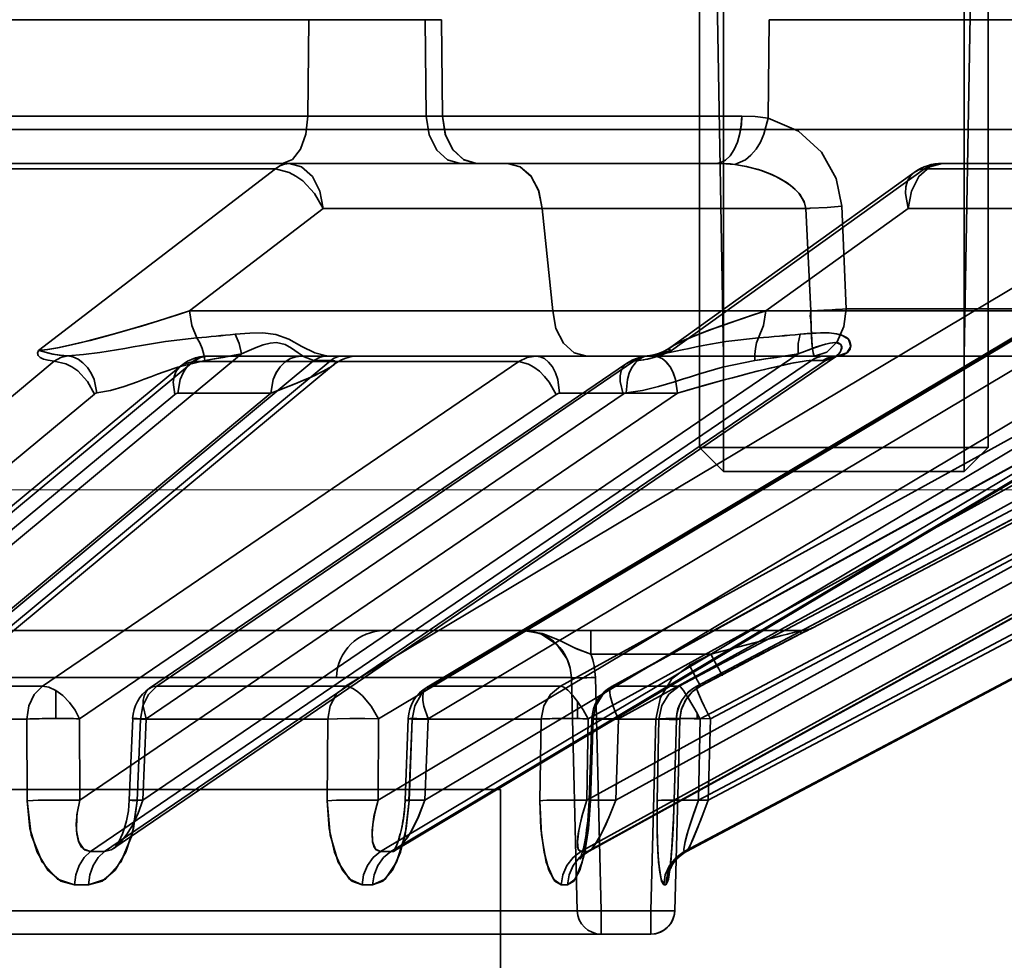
# Model space of a CAD drawing. Header units: millimetres. Extents: x 42175 to 97175, y 10092 to 468192.
# Tile 104 of 256: x 62977 to 62998, y 25820 to 25840. Entities that reach past the tile are written whole.
import ezdxf

# ---------------------------------------------------------------- set-up
doc = ezdxf.new("R2010")
doc.units = ezdxf.units.MM
doc.header["$XCLIPFRAME"] = 2
doc.linetypes.add('DASHED', pattern=[0.75, 0.5, -0.25])
for name, color, linetype in [('EC-MTR_250-0_7OBJ', 8, 'Continuous'), ('FLUID-Wy2', 8, 'Continuous'), ('HEX_HEAD_SCR_M6X16OBJ', 8, 'Continuous')]:
    doc.layers.add(name, color=color, linetype=linetype)
picture_1 = doc.add_image_def('image1.bmp', size_in_pixel=(951, 911))

msp = doc.modelspace()

# ---------------------------------------------------------------- linework, layer by layer
at = {"layer": 'EC-MTR_250-0_7OBJ', "color": 8, "linetype": 'Continuous', "lineweight": 35, "ltscale": 100}
for p, q in [((62991.724, 25832.602), (62991.585, 25840.602)), ((62996.724, 25832.602), (62996.864, 25840.602)), ((62983.113, 25839.584), (62950.643, 25839.584)), ((62983.113, 25839.584), (62983.094, 25837.584)), ((62983.113, 25839.584), (62985.525, 25839.584)), ((62985.525, 25839.584), (62985.549, 25837.584)), ((62985.525, 25839.584), (62985.865, 25839.584)), ((62985.889, 25837.584), (62985.865, 25839.584)), ((62992.65, 25837.539), (62992.673, 25839.584)), ((63012.587, 25839.584), (62992.673, 25839.584)), ((62992.105, 25837.584), (62945.085, 25837.584)), ((62985.889, 25837.584), (62992.105, 25837.584)), ((63003.375, 25837.302), (62876.855, 25837.302)), ((62958.754, 25836.602), (62991.573, 25836.602)), ((63002.544, 25836.602), (62996.268, 25836.602)), ((62982.417, 25836.486), (62973.254, 25836.486)), ((62982.417, 25836.486), (62977.5, 25832.717)), ((62990.633, 25832.789), (62995.685, 25836.414)), ((62995.899, 25836.486), (62990.643, 25832.717)), ((62993.58, 25826.959), (63011.682, 25836.486)), ((63001.978, 25836.486), (62995.899, 25836.486)), ((63001.14, 25836.052), (62983.874, 25825.752)), ((62985.567, 25825.731), (63002.834, 25836.031)), ((63002.911, 25836.052), (62985.642, 25825.752)), ((63007.076, 25836.052), (62988.34, 25825.752)), ((62989.404, 25825.745), (63008.14, 25836.045)), ((63008.167, 25836.052), (62989.429, 25825.752)), ((63010.29, 25836.052), (62990.805, 25825.752)), ((63010.658, 25836.052), (62991.173, 25825.752)), ((62980.635, 25833.539), (62983.408, 25835.664)), ((62983.408, 25835.664), (62980.635, 25833.539)), ((62987.955, 25835.664), (62983.408, 25835.664)), ((62988.178, 25833.538), (62987.955, 25835.664)), ((62995.562, 25835.664), (62992.601, 25833.539)), ((62992.602, 25833.539), (62995.562, 25835.664)), ((62993.433, 25835.665), (62993.537, 25833.538)), ((62994.183, 25835.712), (62994.275, 25833.584)), ((63000.109, 25835.664), (62995.562, 25835.664)), ((63001.828, 25835.372), (62984.56, 25825.072)), ((63002.854, 25835.372), (62985.587, 25825.072)), ((63007.648, 25835.372), (62988.911, 25825.072)), ((63008.28, 25835.372), (62989.543, 25825.072)), ((63010.723, 25835.372), (62991.238, 25825.072)), ((63010.937, 25835.372), (62991.451, 25825.072)), ((62988.178, 25833.538), (62980.635, 25833.539)), ((63000.144, 25833.538), (62992.602, 25833.539)), ((63002.417, 25833.584), (62994.275, 25833.584)), ((63000.807, 25833.081), (62984.55, 25823.379)), ((63001.778, 25833.081), (62985.522, 25823.379)), ((63006.527, 25833.081), (62988.887, 25823.379)), ((63007.125, 25833.081), (62989.486, 25823.379)), ((63009.546, 25833.081), (62991.202, 25823.379)), ((63009.748, 25833.081), (62991.403, 25823.379)), ((62990.557, 25832.74), (62990.632, 25832.788)), ((62981.715, 25832.646), (62970.544, 25823.379)), ((62983.217, 25832.512), (62970.925, 25822.314)), ((62983.571, 25832.509), (62971.282, 25822.314)), ((62993.549, 25832.509), (62978.575, 25822.314)), ((62993.845, 25832.512), (62978.868, 25822.314)), ((62979.065, 25822.384), (62994.05, 25832.587)), ((62993.275, 25832.646), (62979.664, 25823.379)), ((62980.93, 25832.597), (62981.016, 25832.602)), ((62983.519, 25832.602), (62981.017, 25832.602)), ((62983.571, 25832.509), (62983.283, 25832.509)), ((62983.808, 25832.602), (62983.519, 25832.602)), ((62983.775, 25832.518), (62983.695, 25832.471)), ((62983.86, 25832.554), (62983.774, 25832.517)), ((62993.837, 25832.602), (62983.808, 25832.602)), ((62983.949, 25832.58), (62983.859, 25832.553)), ((62984.04, 25832.596), (62983.948, 25832.58)), ((62984.133, 25832.602), (62984.04, 25832.596)), ((62990.222, 25832.616), (62990.308, 25832.636)), ((62990.307, 25832.635), (62990.394, 25832.663)), ((62990.393, 25832.662), (62990.478, 25832.698)), ((62993.549, 25832.509), (62993.786, 25832.509)), ((62994.074, 25832.602), (62993.837, 25832.602)), ((62994.064, 25832.596), (62994.05, 25832.587)), ((63001.665, 25832.602), (62994.074, 25832.602)), ((62994.078, 25832.602), (62994.081, 25832.602)), ((62977.821, 25832.494), (62969.691, 25825.752)), ((62971.617, 25822.456), (62983.627, 25832.42)), ((62972.326, 25825.66), (62980.447, 25832.394)), ((62980.714, 25832.486), (62972.591, 25825.752)), ((62987.471, 25832.486), (62977.577, 25825.752)), ((62979.802, 25825.705), (62989.71, 25832.448)), ((62989.865, 25832.494), (62979.956, 25825.752)), ((62987.471, 25832.486), (62980.714, 25832.486)), ((62983.697, 25832.472), (62983.624, 25832.418)), ((63001.499, 25832.401), (62984.597, 25822.314)), ((63001.717, 25832.401), (62984.815, 25822.314)), ((62984.914, 25822.346), (63001.799, 25832.422)), ((63007.102, 25832.401), (62988.762, 25822.314)), ((63007.236, 25832.401), (62988.896, 25822.314)), ((62988.931, 25822.324), (63007.265, 25832.408)), ((63009.981, 25832.401), (62990.908, 25822.314)), ((63010.029, 25832.401), (62990.953, 25822.314)), ((62990.957, 25822.315), (63010.029, 25832.401)), ((62978.657, 25831.814), (62970.526, 25825.072)), ((62982.323, 25831.829), (62972.137, 25823.379)), ((62980.331, 25831.806), (62972.209, 25825.072)), ((62988.249, 25831.806), (62978.352, 25825.072)), ((62990.768, 25831.829), (62978.357, 25823.379)), ((62989.641, 25831.814), (62979.734, 25825.072)), ((62982.323, 25831.829), (62980.389, 25831.829)), ((62990.768, 25831.829), (62988.321, 25831.829)), ((62935.229, 25826.902), (62987.564, 25826.902)), ((62987.564, 25826.902), (62988.969, 25826.902)), ((62988.969, 25826.902), (62988.969, 25826.415)), ((62988.969, 25826.902), (62993.347, 25826.902)), ((62993.381, 25826.864), (62993.143, 25826.742)), ((62993.48, 25826.914), (62993.366, 25826.856)), ((62993.514, 25826.932), (62993.469, 25826.909)), ((62993.533, 25826.941), (62993.514, 25826.932)), ((62993.54, 25826.944), (62993.533, 25826.941)), ((62993.542, 25826.945), (62993.54, 25826.944)), ((62993.571, 25826.959), (62993.58, 25826.959)), ((62992.842, 25826.586), (62992.424, 25826.368)), ((62993.143, 25826.742), (62992.818, 25826.573)), ((62991.46, 25826.415), (62988.969, 25826.415)), ((62991.016, 25826.182), (62991.46, 25826.415)), ((62992.453, 25826.383), (62992.017, 25826.156)), ((62991.015, 25826.181), (62991.016, 25826.182)), ((62991.016, 25826.182), (62991.016, 25826.181)), ((62992.085, 25826.191), (62991.692, 25825.985)), ((62991.692, 25825.985), (62991.248, 25825.752)), ((62991.693, 25825.985), (62991.248, 25825.752)), ((62991.693, 25825.985), (62991.248, 25825.752)), ((62888.8, 25825.928), (62983.683, 25825.928)), ((62977.577, 25825.752), (62972.59, 25825.752)), ((62983.874, 25825.752), (62979.956, 25825.752)), ((62983.683, 25825.928), (62988.564, 25825.928)), ((62988.34, 25825.752), (62985.642, 25825.752)), ((62988.686, 25821.088), (62988.564, 25825.928)), ((62988.564, 25825.928), (62988.686, 25821.088)), ((62989.185, 25821.088), (62989.063, 25825.928)), ((62990.805, 25825.752), (62989.429, 25825.752)), ((62991.248, 25825.752), (62991.168, 25825.703)), ((62991.248, 25825.752), (62991.173, 25825.752)), ((62977.857, 25825.66), (62977.857, 25825.078)), ((62991.027, 25825.579), (62990.968, 25825.505)), ((62991.095, 25825.646), (62991.026, 25825.578)), ((62991.169, 25825.704), (62991.093, 25825.645)), ((62988.693, 25825.43), (62988.693, 25825.076)), ((62990.877, 25825.339), (62990.847, 25825.248)), ((62990.918, 25825.424), (62990.877, 25825.338)), ((62990.968, 25825.505), (62990.917, 25825.424)), ((62990.828, 25825.158), (62990.82, 25825.064)), ((62990.847, 25825.25), (62990.828, 25825.156)), ((62991.174, 25825.19), (62991.174, 25825.073)), ((62977.256, 25825.065), (62972.308, 25825.065)), ((62977.256, 25825.065), (62977.26, 25823.372)), ((62977.256, 25825.065), (62977.26, 25823.372)), ((62978.352, 25825.072), (62978.357, 25823.379)), ((62979.453, 25825.077), (62979.383, 25823.384)), ((62979.617, 25825.065), (62979.548, 25823.372)), ((62979.548, 25823.372), (62979.617, 25825.065)), ((62983.504, 25825.065), (62979.617, 25825.065)), ((62979.734, 25825.072), (62979.664, 25823.379)), ((62983.494, 25823.372), (62983.504, 25825.065)), ((62983.504, 25825.065), (62983.494, 25823.372)), ((62984.56, 25825.072), (62984.55, 25823.379)), ((62985.177, 25825.074), (62985.112, 25823.382)), ((62985.194, 25823.372), (62985.259, 25825.065)), ((62987.936, 25825.065), (62985.259, 25825.065)), ((62985.587, 25825.072), (62985.522, 25823.379)), ((62987.912, 25823.372), (62987.936, 25825.065)), ((62987.936, 25825.065), (62987.912, 25823.372)), ((62988.911, 25825.072), (62988.887, 25823.379)), ((62988.99, 25825.071), (62988.932, 25823.378)), ((62989.016, 25825.065), (62988.959, 25823.372)), ((62988.959, 25823.372), (62989.016, 25825.065)), ((62990.382, 25825.065), (62989.016, 25825.065)), ((62989.543, 25825.072), (62989.486, 25823.379)), ((62990.32, 25825.065), (62990.212, 25821.088)), ((62990.345, 25823.372), (62990.382, 25825.065)), ((62990.382, 25825.065), (62990.345, 25823.372)), ((62990.745, 25825.066), (62990.697, 25823.374)), ((62990.746, 25825.065), (62990.698, 25823.372)), ((62990.698, 25823.372), (62990.746, 25825.065)), ((62990.819, 25825.065), (62990.711, 25821.088)), ((62990.82, 25825.064), (62990.711, 25821.088)), ((62990.819, 25825.065), (62990.746, 25825.065)), ((62991.238, 25825.072), (62991.202, 25823.379)), ((62991.451, 25825.072), (62991.403, 25823.379)), ((62885.392, 25823.602), (62987.092, 25823.602)), ((62987.092, 25823.602), (62987.092, 25765.102)), ((62979.376, 25823.271), (62979.383, 25823.384)), ((62988.928, 25823.268), (62988.932, 25823.378)), ((62990.691, 25823.188), (62990.697, 25823.374)), ((62979.346, 25823.054), (62979.363, 25823.161)), ((62990.684, 25823.009), (62990.691, 25823.198)), ((62979.299, 25822.854), (62979.324, 25822.952)), ((62979.324, 25822.951), (62979.346, 25823.054)), ((62990.673, 25822.756), (62990.681, 25822.922)), ((62990.678, 25822.866), (62990.685, 25823.028)), ((62979.209, 25822.608), (62979.241, 25822.682)), ((62979.24, 25822.681), (62979.271, 25822.765)), ((62979.27, 25822.764), (62979.299, 25822.855)), ((62985.007, 25822.668), (62985.029, 25822.755)), ((62990.666, 25822.639), (62990.674, 25822.788)), ((62979.12, 25822.448), (62979.148, 25822.49)), ((62979.147, 25822.49), (62979.178, 25822.544)), ((62979.178, 25822.544), (62979.209, 25822.608)), ((62990.653, 25822.433), (62990.662, 25822.567)), ((62990.66, 25822.527), (62990.668, 25822.677)), ((62979.096, 25822.417), (62979.12, 25822.448)), ((62984.885, 25822.325), (62984.866, 25822.309)), ((62984.915, 25822.345), (62984.884, 25822.325)), ((62988.771, 25822.229), (62988.784, 25822.272)), ((62988.876, 25822.29), (62988.831, 25822.255)), ((62988.932, 25822.324), (62988.876, 25822.29)), ((62990.639, 25822.252), (62990.645, 25822.323)), ((62990.644, 25822.31), (62990.65, 25822.388)), ((62990.649, 25822.37), (62990.655, 25822.456)), ((62988.749, 25822.171), (62988.759, 25822.195)), ((62988.759, 25822.195), (62988.771, 25822.229)), ((62988.831, 25822.255), (62988.797, 25822.223)), ((62990.62, 25822.054), (62990.625, 25822.1)), ((62990.625, 25822.1), (62990.63, 25822.15)), ((62990.63, 25822.148), (62990.635, 25822.204)), ((62990.635, 25822.198), (62990.64, 25822.262)), ((62990.601, 25821.921), (62990.606, 25821.952)), ((62990.606, 25821.952), (62990.611, 25821.982)), ((62990.611, 25821.982), (62990.615, 25822.018)), ((62990.615, 25822.018), (62990.62, 25822.057)), ((62990.711, 25821.088), (62938.373, 25821.088)), ((62989.185, 25821.088), (62989.185, 25820.602)), ((62990.212, 25821.088), (62990.212, 25820.602)), ((62990.212, 25820.602), (62938.394, 25820.602))]:
    msp.add_line(p, q, dxfattribs=at)
at = {"layer": 'EC-MTR_250-0_7OBJ', "color": 8, "linetype": 'Continuous', "lineweight": 35, "ltscale": 100, "flags": 128}
for points in [[(62983.094, 25837.584), (62983.052, 25837.211), (62982.941, 25836.899), (62982.77, 25836.68), (62982.564, 25836.602)], [(62986.256, 25836.602), (62985.992, 25836.674), (62985.768, 25836.878), (62985.61, 25837.196), (62985.549, 25837.584)], [(62986.596, 25836.602), (62986.332, 25836.674), (62986.108, 25836.878), (62985.95, 25837.196), (62985.889, 25837.584)], [(62985.889, 25837.584), (62985.945, 25837.211), (62986.093, 25836.899), (62986.321, 25836.68), (62986.596, 25836.602)], [(62991.573, 25836.602), (62991.669, 25836.618), (62991.767, 25836.67), (62991.861, 25836.761), (62991.946, 25836.888), (62992.015, 25837.045), (62992.065, 25837.221), (62992.095, 25837.404), (62992.105, 25837.584)], [(62992.105, 25837.584), (62992.094, 25837.404), (62992.065, 25837.221), (62992.015, 25837.045), (62991.946, 25836.888), (62991.861, 25836.761), (62991.767, 25836.67), (62991.669, 25836.618), (62991.573, 25836.602)], [(62991.959, 25836.579), (62992.183, 25836.678), (62992.295, 25836.774), (62992.4, 25836.898), (62992.491, 25837.045), (62992.564, 25837.207), (62992.65, 25837.539)], [(62992.65, 25837.539), (62992.385, 25837.573), (62992.105, 25837.584)], [(62992.105, 25837.584), (62992.385, 25837.573), (62992.65, 25837.539)], [(62992.65, 25837.539), (62993.283, 25837.27), (62993.762, 25836.832), (62994.066, 25836.291), (62994.183, 25835.712)], [(62982.417, 25836.486), (62982.508, 25836.55), (62982.603, 25836.588), (62982.702, 25836.602)], [(62982.702, 25836.602), (62982.604, 25836.589), (62982.508, 25836.55), (62982.417, 25836.486)], [(62982.702, 25836.602), (62982.962, 25836.531), (62983.186, 25836.33), (62983.342, 25836.027), (62983.408, 25835.664)], [(62987.238, 25836.602), (62987.499, 25836.533), (62987.721, 25836.342), (62987.883, 25836.041), (62987.955, 25835.664)], [(62987.955, 25835.664), (62987.887, 25836.029), (62987.729, 25836.331), (62987.502, 25836.531), (62987.238, 25836.602)], [(62991.573, 25836.602), (62991.673, 25836.6), (62991.959, 25836.579)], [(62991.959, 25836.579), (62991.866, 25836.589), (62991.573, 25836.602)], [(62995.562, 25835.664), (62995.628, 25836.027), (62995.783, 25836.329), (62996.006, 25836.53), (62996.268, 25836.602)], [(62996.268, 25836.602), (62996.005, 25836.53), (62995.783, 25836.329), (62995.628, 25836.027), (62995.562, 25835.664)], [(62995.899, 25836.486), (62996.012, 25836.548), (62996.133, 25836.587), (62996.268, 25836.602)], [(62995.899, 25836.486), (62996.017, 25836.55), (62996.14, 25836.589), (62996.268, 25836.602)], [(62983.408, 25835.664), (62983.23, 25835.974), (62982.984, 25836.236), (62982.844, 25836.337), (62982.7, 25836.415), (62982.417, 25836.486)], [(62991.959, 25836.579), (62992.202, 25836.538), (62992.513, 25836.452), (62992.725, 25836.37), (62992.878, 25836.296), (62993.045, 25836.195), (62993.177, 25836.095), (62993.291, 25835.98), (62993.398, 25835.807), (62993.433, 25835.665)], [(62993.433, 25835.665), (62993.407, 25835.782), (62993.307, 25835.959), (62993.215, 25836.06), (62993.108, 25836.151), (62992.973, 25836.242), (62992.813, 25836.329), (62992.65, 25836.401), (62992.448, 25836.473), (62992.19, 25836.54), (62991.959, 25836.579)], [(62995.899, 25836.486), (62995.784, 25836.465), (62995.685, 25836.415), (62995.606, 25836.337), (62995.548, 25836.236), (62995.514, 25836.114), (62995.505, 25835.974), (62995.562, 25835.664)], [(62995.562, 25835.664), (62995.505, 25835.974), (62995.514, 25836.114), (62995.548, 25836.236), (62995.606, 25836.337), (62995.685, 25836.415), (62995.784, 25836.465), (62995.899, 25836.486)], [(62991.171, 25825.751), (63010.803, 25836.13), (63010.945, 25836.205), (63011.081, 25836.279), (63011.21, 25836.349)], [(62987.955, 25835.667), (62989.131, 25835.664), (62990.534, 25835.663), (62991.919, 25835.664), (62993.433, 25835.665)], [(62993.433, 25835.665), (62992.816, 25835.665), (62992.204, 25835.665), (62991.602, 25835.664), (62991.012, 25835.664), (62990.456, 25835.664), (62990.135, 25835.663), (62989.517, 25835.664), (62988.828, 25835.665), (62988.34, 25835.666), (62987.955, 25835.667)], [(62993.525, 25835.669), (62993.878, 25835.688), (62994.183, 25835.712)], [(62977.5, 25832.717), (62977.69, 25832.737), (62977.9, 25832.775), (62978.118, 25832.82), (62978.365, 25832.878), (62978.58, 25832.932), (62978.814, 25832.993), (62979.095, 25833.069), (62979.356, 25833.143), (62979.636, 25833.225), (62979.992, 25833.333), (62980.404, 25833.463), (62980.635, 25833.539)], [(62980.635, 25833.539), (62980.397, 25833.461), (62979.972, 25833.327), (62979.62, 25833.221), (62979.342, 25833.139), (62979.076, 25833.064), (62978.798, 25832.988), (62978.568, 25832.928), (62978.35, 25832.874), (62978.11, 25832.819), (62977.893, 25832.773), (62977.682, 25832.735), (62977.5, 25832.717)], [(62980.787, 25832.979), (62980.682, 25833.239), (62980.635, 25833.539)], [(62988.178, 25833.538), (62988.661, 25833.538), (62989.309, 25833.538), (62990.153, 25833.539), (62990.617, 25833.538), (62991.197, 25833.538), (62992.016, 25833.538), (62992.908, 25833.538), (62993.537, 25833.538)], [(62988.178, 25833.538), (62988.244, 25833.175), (62988.4, 25832.872), (62988.625, 25832.672), (62988.887, 25832.602)], [(62988.178, 25833.538), (62988.244, 25833.175), (62988.401, 25832.872), (62988.625, 25832.672), (62988.887, 25832.602)], [(62992.602, 25833.539), (62992.362, 25833.461), (62991.96, 25833.327), (62991.655, 25833.221), (62991.432, 25833.139), (62991.233, 25833.064), (62991.044, 25832.988), (62990.902, 25832.928), (62990.786, 25832.874), (62990.68, 25832.819), (62990.613, 25832.773), (62990.589, 25832.735), (62990.643, 25832.717)], [(62990.643, 25832.717), (62990.589, 25832.737), (62990.614, 25832.775), (62990.683, 25832.82), (62990.793, 25832.878), (62990.91, 25832.932), (62991.054, 25832.993), (62991.247, 25833.069), (62991.443, 25833.143), (62991.668, 25833.225), (62991.978, 25833.333), (62992.368, 25833.463), (62992.602, 25833.539)], [(62992.449, 25832.979), (62992.555, 25833.239), (62992.602, 25833.539)], [(62993.537, 25833.538), (62993.527, 25833.43), (62993.548, 25833.309), (62993.545, 25833.187), (62993.549, 25833.06), (62993.557, 25832.933), (62993.567, 25832.812), (62993.58, 25832.707), (62993.596, 25832.631), (62993.615, 25832.602)], [(62994.275, 25833.584), (62994.197, 25833.577), (62994.122, 25833.571), (62994.051, 25833.566), (62993.984, 25833.561), (62993.921, 25833.557), (62993.863, 25833.554), (62993.809, 25833.551), (62993.761, 25833.548), (62993.717, 25833.546), (62993.676, 25833.544), (62993.637, 25833.542), (62993.601, 25833.541), (62993.568, 25833.539), (62993.537, 25833.538)], [(62993.616, 25832.602), (62993.602, 25832.617), (62993.588, 25832.666), (62993.574, 25832.753), (62993.562, 25832.873), (62993.552, 25833.022), (62993.544, 25833.19), (62993.539, 25833.365), (62993.537, 25833.538)], [(62993.615, 25832.602), (62993.871, 25832.679), (62994.083, 25832.896), (62994.223, 25833.213), (62994.275, 25833.584)], [(62980.788, 25832.979), (62980.136, 25832.901), (62979.802, 25832.848), (62979.633, 25832.82), (62979.463, 25832.791), (62979.291, 25832.762), (62979.117, 25832.733), (62978.77, 25832.678), (62978.43, 25832.633), (62978.106, 25832.606)], [(62980.953, 25832.509), (62980.934, 25832.635), (62980.899, 25832.758), (62980.849, 25832.874), (62980.787, 25832.979)], [(62983.481, 25832.603), (62983.234, 25832.666), (62982.968, 25832.8), (62982.695, 25832.95), (62982.425, 25833.046), (62982.153, 25833.082), (62981.889, 25833.08), (62981.58, 25833.055)], [(62981.715, 25832.646), (62981.668, 25832.861), (62981.58, 25833.055)], [(62981.58, 25833.055), (62981.668, 25832.861), (62981.715, 25832.646)], [(62990.147, 25832.606), (62990.362, 25832.633), (62990.604, 25832.678), (62990.868, 25832.733), (62991.009, 25832.762), (62991.154, 25832.791), (62991.304, 25832.82), (62991.457, 25832.848), (62991.775, 25832.901), (62992.449, 25832.979)], [(62992.449, 25832.979), (62992.412, 25832.874), (62992.386, 25832.758), (62992.373, 25832.635), (62992.374, 25832.509)], [(62993.275, 25832.646), (62993.278, 25832.86), (62993.319, 25833.055)], [(62993.275, 25832.646), (62993.278, 25832.861), (62993.319, 25833.055)], [(62993.319, 25833.055), (62993.541, 25833.074), (62993.74, 25833.084), (62993.917, 25833.082), (62994.07, 25833.065), (62994.196, 25833.031), (62994.29, 25832.979), (62994.349, 25832.91), (62994.37, 25832.829), (62994.353, 25832.747), (62994.299, 25832.675), (62994.214, 25832.625), (62994.106, 25832.603)], [(62994.106, 25832.603), (62994.287, 25832.666), (62994.368, 25832.8), (62994.322, 25832.95), (62994.156, 25833.046), (62993.916, 25833.082), (62993.651, 25833.08), (62993.319, 25833.055)], [(62977.5, 25832.717), (62977.478, 25832.664), (62977.492, 25832.616), (62977.534, 25832.575), (62977.604, 25832.539), (62977.695, 25832.513), (62977.821, 25832.494)], [(62977.821, 25832.494), (62977.695, 25832.513), (62977.602, 25832.54), (62977.535, 25832.574), (62977.492, 25832.616), (62977.478, 25832.664), (62977.5, 25832.717)], [(62978.106, 25832.606), (62977.97, 25832.616), (62977.842, 25832.633), (62977.714, 25832.659), (62977.638, 25832.681), (62977.568, 25832.703), (62977.5, 25832.717)], [(62977.5, 25832.717), (62977.583, 25832.699), (62977.66, 25832.674), (62977.797, 25832.641), (62977.945, 25832.619), (62978.106, 25832.606)], [(62983.217, 25832.512), (62983.015, 25832.587), (62982.888, 25832.67), (62982.755, 25832.766), (62982.618, 25832.842), (62982.441, 25832.88), (62982.306, 25832.868), (62982.165, 25832.833), (62982.021, 25832.782), (62981.873, 25832.72), (62981.715, 25832.646)], [(62989.865, 25832.494), (62990.007, 25832.513), (62990.143, 25832.54), (62990.277, 25832.574), (62990.41, 25832.616), (62990.535, 25832.664), (62990.643, 25832.717)], [(62990.643, 25832.717), (62990.471, 25832.639), (62990.274, 25832.573), (62990.069, 25832.524), (62989.865, 25832.494)], [(62990.643, 25832.717), (62990.552, 25832.699), (62990.465, 25832.674), (62990.339, 25832.641), (62990.236, 25832.619), (62990.148, 25832.606)], [(62990.477, 25832.697), (62990.557, 25832.74), (62990.632, 25832.788)], [(62993.845, 25832.512), (62994.05, 25832.587), (62994.138, 25832.67), (62994.183, 25832.766), (62994.164, 25832.842), (62994.055, 25832.88), (62993.934, 25832.868), (62993.791, 25832.833), (62993.632, 25832.782), (62993.462, 25832.72), (62993.275, 25832.646)], [(62993.845, 25832.512), (62994.029, 25832.573), (62994.119, 25832.647), (62994.157, 25832.698), (62994.184, 25832.79), (62994.164, 25832.842), (62994.104, 25832.874), (62994.027, 25832.88), (62993.939, 25832.87), (62993.844, 25832.848), (62993.774, 25832.828), (62993.637, 25832.784), (62993.53, 25832.746), (62993.408, 25832.699), (62993.275, 25832.646)], [(62978.106, 25832.606), (62977.959, 25832.571), (62977.821, 25832.494)], [(62978.709, 25831.837), (62978.652, 25832.113), (62978.593, 25832.246), (62978.515, 25832.365), (62978.421, 25832.464), (62978.318, 25832.538), (62978.211, 25832.585), (62978.106, 25832.606)], [(62978.709, 25831.838), (62978.993, 25831.887), (62979.275, 25831.968), (62979.554, 25832.067), (62979.693, 25832.119), (62979.832, 25832.172), (62979.971, 25832.224), (62980.11, 25832.275), (62980.39, 25832.37), (62980.953, 25832.51)], [(62980.953, 25832.51), (62980.389, 25832.37), (62980.11, 25832.275), (62979.971, 25832.224), (62979.832, 25832.172), (62979.693, 25832.12), (62979.554, 25832.067), (62979.275, 25831.968), (62978.993, 25831.888), (62978.709, 25831.839)], [(62981.016, 25832.602), (62980.904, 25832.589), (62980.79, 25832.548), (62980.68, 25832.476), (62980.58, 25832.377), (62980.499, 25832.254), (62980.439, 25832.116), (62980.389, 25831.829)], [(62980.448, 25832.394), (62980.519, 25832.448), (62980.595, 25832.494), (62980.675, 25832.533), (62980.759, 25832.563), (62980.844, 25832.584), (62980.93, 25832.597), (62981.016, 25832.602)], [(62981.016, 25832.602), (62980.861, 25832.572), (62980.714, 25832.486)], [(62980.953, 25832.509), (62981.154, 25832.543), (62981.715, 25832.646)], [(62982.95, 25832.602), (62982.84, 25832.589), (62982.728, 25832.55), (62982.617, 25832.479), (62982.517, 25832.38), (62982.434, 25832.257), (62982.374, 25832.118), (62982.323, 25831.829)], [(62982.323, 25831.829), (62982.374, 25832.117), (62982.434, 25832.256), (62982.516, 25832.379), (62982.616, 25832.478), (62982.727, 25832.549), (62982.84, 25832.589), (62982.95, 25832.602)], [(62983.481, 25832.603), (62983.347, 25832.58), (62983.217, 25832.512)], [(62983.217, 25832.512), (62983.347, 25832.58), (62983.481, 25832.603)], [(62983.283, 25832.509), (62983.26, 25832.51), (62983.238, 25832.51), (62983.217, 25832.512)], [(62983.481, 25832.603), (62983.493, 25832.602), (62983.506, 25832.602), (62983.519, 25832.602)], [(62983.808, 25832.602), (62983.748, 25832.596), (62983.687, 25832.578), (62983.627, 25832.549), (62983.571, 25832.509)], [(62983.645, 25832.501), (62983.571, 25832.509)], [(62983.618, 25832.413), (62983.646, 25832.438), (62983.664, 25832.459), (62983.671, 25832.477), (62983.666, 25832.492), (62983.647, 25832.502), (62983.615, 25832.508), (62983.571, 25832.509)], [(62983.657, 25832.451), (62983.667, 25832.482), (62983.645, 25832.501)], [(62987.471, 25832.486), (62987.644, 25832.572), (62987.825, 25832.602)], [(62988.321, 25831.829), (62988.282, 25832.116), (62988.234, 25832.254), (62988.17, 25832.377), (62988.092, 25832.476), (62988.004, 25832.548), (62987.914, 25832.589), (62987.825, 25832.602)], [(62990.148, 25832.606), (62990.06, 25832.585), (62989.974, 25832.538), (62989.893, 25832.464), (62989.822, 25832.365), (62989.767, 25832.246), (62989.728, 25832.113), (62989.703, 25831.837)], [(62992.374, 25832.51), (62991.704, 25832.37), (62991.371, 25832.275), (62991.205, 25832.224), (62991.039, 25832.172), (62990.873, 25832.12), (62990.707, 25832.067), (62990.374, 25831.968), (62990.04, 25831.888), (62989.703, 25831.839)], [(62989.703, 25831.838), (62990.04, 25831.887), (62990.374, 25831.968), (62990.707, 25832.067), (62990.873, 25832.119), (62991.039, 25832.172), (62991.205, 25832.224), (62991.372, 25832.275), (62991.705, 25832.37), (62992.374, 25832.51)], [(62989.71, 25832.448), (62989.776, 25832.489), (62989.844, 25832.524), (62989.916, 25832.554), (62989.99, 25832.577), (62990.065, 25832.594), (62990.141, 25832.605)], [(62990.148, 25832.606), (62990.05, 25832.588), (62989.955, 25832.55), (62989.865, 25832.494)], [(62990.141, 25832.605), (62990.168, 25832.608), (62990.195, 25832.612), (62990.221, 25832.616)], [(62990.768, 25831.829), (62990.728, 25832.117), (62990.68, 25832.256), (62990.615, 25832.379), (62990.536, 25832.478), (62990.449, 25832.549), (62990.359, 25832.589), (62990.272, 25832.602)], [(62990.272, 25832.602), (62990.359, 25832.589), (62990.448, 25832.55), (62990.536, 25832.479), (62990.615, 25832.38), (62990.68, 25832.257), (62990.728, 25832.118), (62990.768, 25831.829)], [(62990.768, 25831.829), (62991.028, 25831.906), (62991.271, 25831.976), (62991.498, 25832.041), (62991.71, 25832.099), (62991.908, 25832.152), (62992.093, 25832.201), (62992.265, 25832.245), (62992.426, 25832.285), (62992.576, 25832.321), (62992.715, 25832.355), (62992.844, 25832.386), (62992.964, 25832.413), (62993.076, 25832.438), (62993.179, 25832.459), (62993.275, 25832.477), (62993.363, 25832.492), (62993.44, 25832.502), (62993.502, 25832.508), (62993.549, 25832.509)], [(62990.768, 25831.829), (62991.034, 25831.907), (62991.291, 25831.981), (62991.537, 25832.05), (62991.768, 25832.113), (62991.984, 25832.171), (62992.191, 25832.225), (62992.431, 25832.286), (62992.632, 25832.335), (62992.791, 25832.373), (62992.915, 25832.401), (62993.008, 25832.421), (62993.151, 25832.451), (62993.315, 25832.482), (62993.439, 25832.501), (62993.549, 25832.509)], [(62993.275, 25832.646), (62993.061, 25832.611), (62992.374, 25832.509)], [(62993.837, 25832.602), (62993.764, 25832.596), (62993.689, 25832.578), (62993.617, 25832.549), (62993.549, 25832.509)], [(62993.549, 25832.509), (62993.618, 25832.549), (62993.69, 25832.578), (62993.764, 25832.596), (62993.837, 25832.602)], [(62993.786, 25832.509), (62993.878, 25832.56), (62993.975, 25832.591), (62994.074, 25832.602)], [(62993.845, 25832.512), (62993.825, 25832.51), (62993.805, 25832.51), (62993.786, 25832.509)], [(62993.845, 25832.512), (62993.971, 25832.58), (62994.106, 25832.603)], [(62994.106, 25832.603), (62993.972, 25832.58), (62993.845, 25832.512)], [(62994.079, 25832.602), (62994.064, 25832.595)], [(62994.074, 25832.602), (62994.094, 25832.602), (62994.106, 25832.603)], [(62977.821, 25832.494), (62978.067, 25832.441), (62978.192, 25832.378), (62978.311, 25832.294), (62978.518, 25832.075), (62978.657, 25831.814)], [(62980.331, 25831.806), (62980.297, 25832.057), (62980.314, 25832.178), (62980.357, 25832.286), (62980.424, 25832.373), (62980.51, 25832.436), (62980.714, 25832.486)], [(62982.323, 25831.829), (62982.526, 25831.906), (62982.705, 25831.976), (62982.864, 25832.041), (62983.003, 25832.099), (62983.126, 25832.152), (62983.233, 25832.201), (62983.326, 25832.245), (62983.406, 25832.285), (62983.475, 25832.321), (62983.533, 25832.355), (62983.581, 25832.386), (62983.618, 25832.413)], [(62982.323, 25831.829), (62982.53, 25831.907), (62982.719, 25831.981), (62982.889, 25832.05), (62983.039, 25832.113), (62983.17, 25832.171), (62983.286, 25832.225), (62983.409, 25832.286), (62983.499, 25832.335), (62983.561, 25832.373), (62983.602, 25832.401)], [(62983.602, 25832.401), (62983.628, 25832.421)], [(62983.628, 25832.421), (62983.657, 25832.451)], [(62987.471, 25832.486), (62987.673, 25832.436), (62987.786, 25832.373), (62987.901, 25832.286), (62988.009, 25832.178), (62988.106, 25832.057), (62988.249, 25831.806)], [(62989.641, 25831.814), (62989.579, 25832.075), (62989.579, 25832.191), (62989.599, 25832.294), (62989.64, 25832.378), (62989.7, 25832.441), (62989.776, 25832.48), (62989.865, 25832.494)], [(62978.657, 25831.814), (62978.674, 25831.826), (62978.691, 25831.833), (62978.709, 25831.837)], [(62980.331, 25831.806), (62980.359, 25831.824)], [(62980.359, 25831.824), (62980.389, 25831.829)], [(62988.321, 25831.829), (62988.302, 25831.828), (62988.249, 25831.806)], [(62989.703, 25831.837), (62989.682, 25831.833), (62989.661, 25831.826), (62989.641, 25831.814)], [(62988.969, 25826.415), (62988.632, 25826.542), (62988.308, 25826.701), (62987.958, 25826.842), (62987.564, 25826.902)], [(62988.564, 25825.928), (62988.539, 25826.123), (62988.477, 25826.306), (62988.259, 25826.615), (62987.944, 25826.825), (62987.76, 25826.882), (62987.564, 25826.902)], [(62988.969, 25826.415), (62988.671, 25826.525), (62988.312, 25826.702), (62987.997, 25826.831), (62987.564, 25826.902)], [(62991.46, 25826.414), (62992.012, 25826.559), (62992.551, 25826.7), (62992.811, 25826.767), (62992.934, 25826.799), (62993.05, 25826.829), (62993.105, 25826.843), (62993.157, 25826.856), (62993.205, 25826.869), (62993.248, 25826.879), (62993.284, 25826.889), (62993.312, 25826.896), (62993.323, 25826.898), (62993.337, 25826.901), (62993.32, 25826.82)], [(62991.693, 25825.985), (62992.105, 25826.201), (62992.464, 25826.389), (62992.778, 25826.552), (62993.088, 25826.713), (62993.326, 25826.836), (62993.504, 25826.927), (62993.571, 25826.959)], [(62993.571, 25826.959), (62993.555, 25826.952), (62993.545, 25826.947), (62993.532, 25826.941), (62993.517, 25826.933), (62993.481, 25826.915), (62993.461, 25826.905), (62993.439, 25826.894), (62993.39, 25826.869), (62993.338, 25826.842), (62993.282, 25826.814), (62993.166, 25826.754), (62993.044, 25826.69), (62992.916, 25826.624), (62992.785, 25826.556), (62992.516, 25826.417), (62992.243, 25826.274), (62991.693, 25825.985)], [(62993.338, 25826.902), (62993.361, 25826.902), (62993.384, 25826.904), (62993.406, 25826.906), (62993.427, 25826.91), (62993.448, 25826.914)], [(62993.361, 25826.902), (62993.384, 25826.904), (62993.406, 25826.906), (62993.427, 25826.91), (62993.448, 25826.914), (62993.467, 25826.919), (62993.485, 25826.924), (62993.502, 25826.929), (62993.517, 25826.935), (62993.528, 25826.939), (62993.54, 25826.944)], [(62991.46, 25826.415), (62991.502, 25826.334), (62991.545, 25826.253), (62991.587, 25826.175), (62991.624, 25826.106), (62991.654, 25826.051), (62991.666, 25826.03), (62991.676, 25826.012), (62991.683, 25825.999), (62991.688, 25825.991), (62991.693, 25825.965)], [(62991.015, 25826.181), (62990.654, 25825.9), (62990.413, 25825.513), (62990.32, 25825.064)], [(62991.248, 25825.752), (62991.239, 25825.766), (62991.231, 25825.779), (62991.222, 25825.796), (62991.21, 25825.818), (62991.18, 25825.873), (62991.142, 25825.942), (62991.101, 25826.02), (62991.058, 25826.101), (62991.016, 25826.181)], [(62977.577, 25825.752), (62977.41, 25825.579), (62977.298, 25825.34), (62977.256, 25825.065)], [(62977.857, 25825.66), (62977.712, 25825.727), (62977.577, 25825.752)], [(62979.617, 25825.065), (62979.662, 25825.34), (62979.78, 25825.579), (62979.956, 25825.752)], [(62979.956, 25825.752), (62979.867, 25825.737), (62979.791, 25825.697), (62979.732, 25825.634), (62979.692, 25825.55), (62979.671, 25825.448), (62979.671, 25825.331), (62979.734, 25825.072)], [(62983.504, 25825.065), (62983.552, 25825.338), (62983.68, 25825.576), (62983.874, 25825.752)], [(62983.874, 25825.752), (62983.952, 25825.737), (62984.038, 25825.697), (62984.13, 25825.634), (62984.225, 25825.55), (62984.407, 25825.331), (62984.56, 25825.072)], [(62985.259, 25825.065), (62985.31, 25825.34), (62985.443, 25825.579), (62985.642, 25825.752)], [(62985.642, 25825.752), (62985.578, 25825.737), (62985.528, 25825.697), (62985.494, 25825.634), (62985.478, 25825.55), (62985.479, 25825.448), (62985.498, 25825.331), (62985.587, 25825.072)], [(62987.936, 25825.065), (62987.99, 25825.34), (62988.13, 25825.579), (62988.34, 25825.752)], [(62988.34, 25825.752), (62988.372, 25825.745), (62988.409, 25825.728), (62988.493, 25825.664), (62988.59, 25825.562), (62988.693, 25825.43)], [(62988.564, 25825.928), (62988.575, 25825.926), (62988.587, 25825.925), (62988.604, 25825.924), (62988.626, 25825.923), (62988.652, 25825.923), (62988.717, 25825.923), (62988.795, 25825.923), (62988.883, 25825.924), (62988.974, 25825.926), (62989.063, 25825.928)], [(62989.016, 25825.065), (62989.071, 25825.34), (62989.215, 25825.579), (62989.429, 25825.752)], [(62989.429, 25825.752), (62989.409, 25825.747), (62989.393, 25825.737), (62989.371, 25825.697), (62989.366, 25825.669), (62989.364, 25825.634), (62989.372, 25825.55), (62989.395, 25825.448), (62989.432, 25825.331), (62989.482, 25825.204), (62989.543, 25825.072)], [(62990.382, 25825.065), (62990.44, 25825.345), (62990.586, 25825.58), (62990.805, 25825.752)], [(62990.805, 25825.752), (62990.824, 25825.74), (62990.838, 25825.726), (62990.853, 25825.708), (62990.892, 25825.658), (62990.938, 25825.59), (62990.991, 25825.507), (62991.049, 25825.411), (62991.111, 25825.304), (62991.174, 25825.19)], [(62990.819, 25825.065), (62990.854, 25825.274), (62990.941, 25825.466), (62991.075, 25825.628), (62991.248, 25825.752)], [(62991.451, 25825.072), (62991.322, 25825.331), (62991.268, 25825.448), (62991.224, 25825.55), (62991.207, 25825.595), (62991.192, 25825.634), (62991.18, 25825.669), (62991.172, 25825.697), (62991.167, 25825.72), (62991.166, 25825.737), (62991.167, 25825.748)], [(62977.857, 25825.66), (62978.003, 25825.552), (62978.14, 25825.412), (62978.259, 25825.248), (62978.352, 25825.072)], [(62988.911, 25825.072), (62988.806, 25825.259), (62988.693, 25825.43)], [(62977.857, 25825.078), (62977.822, 25825.078), (62977.777, 25825.077), (62977.73, 25825.077), (62977.681, 25825.076), (62977.628, 25825.076), (62977.571, 25825.075), (62977.511, 25825.074), (62977.449, 25825.072), (62977.385, 25825.07), (62977.32, 25825.068), (62977.256, 25825.065)], [(62977.857, 25825.078), (62977.895, 25825.078), (62977.942, 25825.078), (62977.991, 25825.078), (62978.044, 25825.077), (62978.101, 25825.077), (62978.161, 25825.076), (62978.224, 25825.075), (62978.288, 25825.073), (62978.352, 25825.072)], [(62979.482, 25825.073), (62979.457, 25825.077), (62979.545, 25825.077), (62979.734, 25825.072)], [(62979.617, 25825.065), (62979.482, 25825.073)], [(62983.504, 25825.065), (62983.699, 25825.073), (62983.96, 25825.077), (62984.262, 25825.077), (62984.56, 25825.072)], [(62984.56, 25825.072), (62984.274, 25825.077), (62983.981, 25825.077), (62983.709, 25825.073), (62983.504, 25825.065)], [(62985.259, 25825.065), (62985.179, 25825.073), (62985.213, 25825.077), (62985.355, 25825.077), (62985.587, 25825.072)], [(62985.587, 25825.072), (62985.355, 25825.077), (62985.213, 25825.077), (62985.179, 25825.073), (62985.259, 25825.065)], [(62985.259, 25825.065), (62985.225, 25824.218), (62985.191, 25823.372)], [(62987.936, 25825.065), (62987.975, 25825.068), (62988.02, 25825.07), (62988.068, 25825.072), (62988.116, 25825.074), (62988.165, 25825.075), (62988.213, 25825.076), (62988.258, 25825.077), (62988.302, 25825.077), (62988.343, 25825.078), (62988.382, 25825.078), (62988.418, 25825.078), (62988.451, 25825.078), (62988.481, 25825.078), (62988.509, 25825.078), (62988.539, 25825.077), (62988.571, 25825.077), (62988.605, 25825.077), (62988.637, 25825.077), (62988.666, 25825.076), (62988.693, 25825.076)], [(62989.016, 25825.065), (62988.996, 25825.073), (62989.089, 25825.077), (62989.281, 25825.077), (62989.543, 25825.072)], [(62989.543, 25825.072), (62989.281, 25825.077), (62989.089, 25825.077), (62988.996, 25825.073), (62989.016, 25825.065)], [(62990.32, 25825.065), (62990.413, 25825.062), (62990.507, 25825.061), (62990.599, 25825.059), (62990.68, 25825.059), (62990.714, 25825.059), (62990.744, 25825.059), (62990.77, 25825.06), (62990.79, 25825.061), (62990.804, 25825.061), (62990.819, 25825.065)], [(62990.819, 25825.065), (62990.804, 25825.061), (62990.79, 25825.061), (62990.77, 25825.06), (62990.744, 25825.059), (62990.714, 25825.059), (62990.68, 25825.059), (62990.599, 25825.059), (62990.508, 25825.061), (62990.413, 25825.062), (62990.32, 25825.065)], [(62991.174, 25825.073), (62991.146, 25825.074), (62991.115, 25825.074), (62991.083, 25825.075), (62991.05, 25825.075), (62991.02, 25825.076), (62990.991, 25825.076), (62990.963, 25825.077), (62990.935, 25825.077), (62990.905, 25825.077), (62990.872, 25825.077), (62990.837, 25825.078), (62990.799, 25825.078), (62990.758, 25825.078), (62990.715, 25825.078), (62990.67, 25825.077), (62990.624, 25825.077), (62990.576, 25825.076), (62990.529, 25825.075), (62990.483, 25825.073), (62990.441, 25825.071), (62990.406, 25825.068), (62990.382, 25825.065)], [(62990.382, 25825.065), (62990.406, 25825.068), (62990.442, 25825.071), (62990.485, 25825.073), (62990.531, 25825.075), (62990.58, 25825.076), (62990.629, 25825.077), (62990.676, 25825.077), (62990.722, 25825.078), (62990.766, 25825.078), (62990.808, 25825.078), (62990.847, 25825.078), (62990.883, 25825.077), (62990.917, 25825.077), (62990.948, 25825.077), (62990.976, 25825.076), (62991.004, 25825.076), (62991.032, 25825.076), (62991.062, 25825.075), (62991.092, 25825.075), (62991.124, 25825.074), (62991.152, 25825.074), (62991.174, 25825.073)], [(62990.746, 25825.065), (62990.784, 25825.073), (62990.907, 25825.077), (62991.077, 25825.078), (62991.264, 25825.075), (62991.451, 25825.072)], [(62990.746, 25825.065), (62990.783, 25825.073), (62990.923, 25825.077), (62991.156, 25825.077), (62991.451, 25825.072)], [(62978.357, 25823.379), (62978.099, 25823.384), (62977.788, 25823.385), (62977.488, 25823.38), (62977.26, 25823.372)], [(62977.26, 25823.372), (62977.519, 25823.381), (62977.861, 25823.385)], [(62978.247, 25821.627), (62977.891, 25821.743), (62977.571, 25822.097), (62977.345, 25822.661), (62977.26, 25823.372)], [(62977.26, 25823.372), (62977.316, 25822.792), (62977.466, 25822.301), (62977.69, 25821.928), (62977.959, 25821.701), (62978.246, 25821.627)], [(62977.861, 25823.385), (62978.132, 25823.384), (62978.357, 25823.379)], [(62978.357, 25823.379), (62978.301, 25823.115), (62978.28, 25822.882), (62978.29, 25822.682), (62978.33, 25822.521), (62978.389, 25822.41), (62978.452, 25822.35), (62978.575, 25822.314)], [(62978.357, 25823.379), (62978.296, 25823.081), (62978.284, 25822.737), (62978.332, 25822.516), (62978.436, 25822.362), (62978.575, 25822.314)], [(62979.548, 25823.372), (62979.473, 25822.792), (62979.314, 25822.301), (62979.088, 25821.928), (62978.82, 25821.701), (62978.535, 25821.627)], [(62978.536, 25821.627), (62978.887, 25821.743), (62979.207, 25822.097), (62979.441, 25822.661), (62979.548, 25823.372)], [(62979.664, 25823.379), (62979.57, 25823.115), (62979.462, 25822.882), (62979.342, 25822.682), (62979.217, 25822.521), (62979.1, 25822.41), (62979.006, 25822.35), (62978.868, 25822.314)], [(62979.363, 25823.16), (62979.376, 25823.271), (62979.383, 25823.384)], [(62979.548, 25823.372), (62979.508, 25823.374), (62979.472, 25823.376), (62979.441, 25823.378), (62979.416, 25823.38), (62979.398, 25823.382), (62979.387, 25823.383), (62979.4, 25823.385), (62979.42, 25823.385), (62979.447, 25823.385), (62979.481, 25823.384), (62979.52, 25823.383), (62979.564, 25823.382), (62979.613, 25823.381), (62979.664, 25823.379)], [(62984.55, 25823.379), (62984.272, 25823.384), (62983.96, 25823.385), (62983.683, 25823.38), (62983.494, 25823.372)], [(62984.222, 25821.627), (62983.958, 25821.743), (62983.72, 25822.097), (62983.553, 25822.661), (62983.494, 25823.372)], [(62983.494, 25823.372), (62983.532, 25822.792), (62983.642, 25822.301), (62983.808, 25821.928), (62984.008, 25821.701), (62984.222, 25821.627)], [(62984.55, 25823.379), (62984.479, 25823.115), (62984.438, 25822.882), (62984.424, 25822.682), (62984.436, 25822.521), (62984.469, 25822.41), (62984.509, 25822.35), (62984.597, 25822.314)], [(62984.55, 25823.379), (62984.464, 25823.043), (62984.426, 25822.75), (62984.437, 25822.515), (62984.497, 25822.366), (62984.597, 25822.314)], [(62985.194, 25823.372), (62985.135, 25822.792), (62985.015, 25822.301), (62984.847, 25821.928), (62984.648, 25821.701), (62984.437, 25821.627)], [(62984.437, 25821.627), (62984.698, 25821.743), (62984.935, 25822.097), (62985.111, 25822.661), (62985.194, 25823.372)], [(62985.522, 25823.379), (62985.385, 25823.029), (62985.22, 25822.707), (62985.064, 25822.481), (62984.914, 25822.346)], [(62985.522, 25823.379), (62985.396, 25823.053), (62985.264, 25822.783), (62985.159, 25822.609), (62985.01, 25822.422), (62984.914, 25822.346)], [(62985.029, 25822.754), (62985.049, 25822.845), (62985.067, 25822.943), (62985.083, 25823.046), (62985.096, 25823.154), (62985.106, 25823.266), (62985.112, 25823.382)], [(62985.112, 25823.382), (62985.125, 25823.379), (62985.146, 25823.376), (62985.16, 25823.375), (62985.194, 25823.372)], [(62985.522, 25823.379), (62985.44, 25823.381), (62985.362, 25823.383), (62985.291, 25823.384), (62985.229, 25823.385), (62985.202, 25823.385), (62985.179, 25823.385), (62985.159, 25823.385), (62985.142, 25823.385), (62985.129, 25823.384), (62985.114, 25823.383)], [(62985.522, 25823.379), (62985.404, 25823.382), (62985.349, 25823.383), (62985.298, 25823.384), (62985.251, 25823.385), (62985.21, 25823.385), (62985.176, 25823.385), (62985.148, 25823.385), (62985.128, 25823.384), (62985.116, 25823.383), (62985.126, 25823.379), (62985.143, 25823.376), (62985.166, 25823.374), (62985.194, 25823.372)], [(62988.887, 25823.379), (62988.598, 25823.384), (62988.298, 25823.385), (62988.054, 25823.38), (62987.97, 25823.376), (62987.912, 25823.372)], [(62988.354, 25821.627), (62988.19, 25821.743), (62988.044, 25822.097), (62987.943, 25822.661), (62987.912, 25823.372)], [(62987.912, 25823.372), (62987.931, 25822.792), (62987.996, 25822.301), (62988.098, 25821.928), (62988.221, 25821.701), (62988.354, 25821.627)], [(62988.959, 25823.372), (62988.918, 25822.792), (62988.842, 25822.301), (62988.737, 25821.928), (62988.615, 25821.701), (62988.486, 25821.627)], [(62988.486, 25821.627), (62988.646, 25821.743), (62988.792, 25822.097), (62988.902, 25822.661), (62988.959, 25823.372)], [(62988.887, 25823.379), (62988.783, 25823.043), (62988.717, 25822.75), (62988.69, 25822.515), (62988.707, 25822.366), (62988.762, 25822.314)], [(62988.887, 25823.379), (62988.804, 25823.115), (62988.744, 25822.882), (62988.706, 25822.682), (62988.691, 25822.521), (62988.695, 25822.41), (62988.712, 25822.35), (62988.762, 25822.314)], [(62988.904, 25822.956), (62988.913, 25823.056), (62988.921, 25823.161), (62988.928, 25823.268), (62988.932, 25823.378)], [(62989.486, 25823.379), (62989.35, 25823.033), (62989.192, 25822.691), (62989.041, 25822.437), (62988.931, 25822.324)], [(62989.486, 25823.379), (62989.38, 25823.104), (62989.273, 25822.856), (62989.177, 25822.663), (62989.071, 25822.48), (62989.004, 25822.39), (62988.931, 25822.324)], [(62988.932, 25823.378), (62988.948, 25823.374), (62988.959, 25823.372)], [(62989.486, 25823.379), (62989.355, 25823.382), (62989.23, 25823.384), (62989.172, 25823.385), (62989.119, 25823.385), (62989.071, 25823.385), (62989.03, 25823.385), (62988.995, 25823.384), (62988.968, 25823.383), (62988.949, 25823.382), (62988.937, 25823.381), (62988.959, 25823.372)], [(62989.486, 25823.379), (62989.378, 25823.382), (62989.274, 25823.384), (62989.177, 25823.385), (62989.092, 25823.385), (62989.055, 25823.385), (62989.023, 25823.385), (62988.995, 25823.384), (62988.972, 25823.383), (62988.955, 25823.382), (62988.942, 25823.381)], [(62990.345, 25823.372), (62990.343, 25822.792), (62990.361, 25822.301), (62990.395, 25821.928), (62990.437, 25821.701), (62990.483, 25821.627)], [(62991.202, 25823.379), (62990.912, 25823.384), (62990.768, 25823.385), (62990.635, 25823.385), (62990.522, 25823.383), (62990.435, 25823.38), (62990.376, 25823.376), (62990.357, 25823.374), (62990.345, 25823.372)], [(62990.483, 25821.627), (62990.426, 25821.743), (62990.377, 25822.097), (62990.346, 25822.661), (62990.345, 25823.372)], [(62990.698, 25823.372), (62990.677, 25822.792), (62990.647, 25822.301), (62990.611, 25821.928), (62990.57, 25821.701), (62990.528, 25821.627)], [(62990.528, 25821.627), (62990.58, 25821.743), (62990.629, 25822.097), (62990.67, 25822.661), (62990.698, 25823.372)], [(62991.403, 25823.379), (62991.264, 25823.382), (62991.126, 25823.384), (62990.996, 25823.385), (62990.936, 25823.385), (62990.882, 25823.385), (62990.835, 25823.384), (62990.793, 25823.383), (62990.759, 25823.382), (62990.733, 25823.38), (62990.714, 25823.378), (62990.702, 25823.376), (62990.698, 25823.393), (62990.7, 25823.364), (62990.699, 25823.341)], [(62990.698, 25823.372), (62990.707, 25823.377), (62990.733, 25823.38), (62990.759, 25823.382), (62990.793, 25823.383), (62990.835, 25823.384), (62990.882, 25823.385), (62990.936, 25823.385), (62990.996, 25823.385), (62991.126, 25823.384), (62991.264, 25823.382), (62991.403, 25823.379)], [(62991.202, 25823.379), (62991.108, 25823.115), (62991.032, 25822.882), (62990.971, 25822.682), (62990.929, 25822.521), (62990.906, 25822.41), (62990.898, 25822.35), (62990.908, 25822.314)], [(62991.202, 25823.379), (62991.084, 25823.043), (62990.991, 25822.75), (62990.928, 25822.515), (62990.9, 25822.366), (62990.908, 25822.314)], [(62991.403, 25823.379), (62991.28, 25823.052), (62991.168, 25822.765), (62991.071, 25822.532), (62990.999, 25822.376), (62990.957, 25822.315)], [(62991.403, 25823.379), (62991.25, 25822.975), (62991.117, 25822.641), (62991.015, 25822.409), (62990.957, 25822.315)], [(62985.046, 25822.832), (62985.062, 25822.913), (62985.076, 25822.997), (62985.088, 25823.086), (62985.098, 25823.179), (62985.106, 25823.278)], [(62988.894, 25822.859), (62988.904, 25822.956), (62988.913, 25823.057), (62988.921, 25823.161)], [(62984.875, 25822.327), (62984.891, 25822.354), (62984.909, 25822.39), (62984.929, 25822.435), (62984.95, 25822.488), (62984.971, 25822.547), (62984.991, 25822.612), (62985.011, 25822.682)], [(62988.813, 25822.381), (62988.828, 25822.446), (62988.842, 25822.518), (62988.856, 25822.595), (62988.869, 25822.678), (62988.882, 25822.766), (62988.894, 25822.859)], [(62988.842, 25822.518), (62988.856, 25822.595), (62988.869, 25822.678), (62988.882, 25822.766), (62988.894, 25822.859)], [(62984.864, 25822.31), (62984.877, 25822.329), (62984.894, 25822.361), (62984.915, 25822.403), (62984.938, 25822.456), (62984.961, 25822.519), (62984.985, 25822.59), (62985.007, 25822.668)], [(62978.575, 25822.314), (62978.444, 25822.194), (62978.339, 25822.028), (62978.271, 25821.832), (62978.247, 25821.627)], [(62978.535, 25821.627), (62978.561, 25821.832), (62978.629, 25822.028), (62978.736, 25822.194), (62978.868, 25822.314)], [(62979.064, 25822.383), (62979.078, 25822.396), (62979.096, 25822.417)], [(62984.597, 25822.314), (62984.448, 25822.194), (62984.328, 25822.028), (62984.25, 25821.832), (62984.222, 25821.627)], [(62984.815, 25822.314), (62984.665, 25822.194), (62984.544, 25822.028), (62984.466, 25821.832), (62984.437, 25821.627)], [(62984.815, 25822.314), (62984.847, 25822.317), (62984.88, 25822.328), (62984.914, 25822.346)], [(62988.762, 25822.314), (62988.6, 25822.194), (62988.469, 25822.028), (62988.385, 25821.832), (62988.354, 25821.627)], [(62988.896, 25822.314), (62988.733, 25822.194), (62988.602, 25822.028), (62988.517, 25821.832), (62988.486, 25821.627)], [(62988.784, 25822.271), (62988.798, 25822.322), (62988.813, 25822.381), (62988.828, 25822.446)], [(62988.896, 25822.314), (62988.907, 25822.315), (62988.919, 25822.318), (62988.931, 25822.324)], [(62990.908, 25822.314), (62990.739, 25822.194), (62990.603, 25822.028), (62990.515, 25821.832), (62990.483, 25821.627)], [(62990.898, 25822.28), (62990.844, 25822.242), (62990.795, 25822.201), (62990.751, 25822.157), (62990.713, 25822.113), (62990.681, 25822.068), (62990.653, 25822.025), (62990.632, 25821.986), (62990.617, 25821.952), (62990.606, 25821.925), (62990.6, 25821.906), (62990.596, 25821.895)], [(62990.957, 25822.315), (62990.895, 25822.279), (62990.839, 25822.238), (62990.789, 25822.195), (62990.745, 25822.15), (62990.706, 25822.104), (62990.673, 25822.058), (62990.647, 25822.013), (62990.627, 25821.974), (62990.612, 25821.941), (62990.603, 25821.916), (62990.598, 25821.9)], [(62990.908, 25822.314), (62990.92, 25822.314), (62990.953, 25822.314)], [(62988.772, 25822.195), (62988.754, 25822.173), (62988.745, 25822.159), (62988.749, 25822.171)], [(62988.797, 25822.223), (62988.771, 25822.195), (62988.754, 25822.173)], [(62990.596, 25821.892), (62990.599, 25821.909), (62990.602, 25821.927)], [(62990.596, 25821.894), (62990.601, 25821.921)], [(62990.483, 25821.627), (62990.495, 25821.627), (62990.528, 25821.627)], [(62988.686, 25821.088), (62988.699, 25821.086), (62988.712, 25821.085), (62988.729, 25821.085), (62988.751, 25821.084), (62988.777, 25821.084), (62988.839, 25821.083), (62988.914, 25821.084), (62988.998, 25821.085), (62989.09, 25821.086), (62989.185, 25821.088)], [(62990.711, 25821.088), (62990.705, 25821.018), (62990.688, 25820.95), (62990.662, 25820.885), (62990.627, 25820.824), (62990.585, 25820.769), (62990.534, 25820.72), (62990.478, 25820.678), (62990.416, 25820.645), (62990.351, 25820.621), (62990.282, 25820.607), (62990.212, 25820.602)], [(62990.711, 25821.088), (62990.694, 25821.085), (62990.679, 25821.084), (62990.659, 25821.083), (62990.634, 25821.083), (62990.572, 25821.083), (62990.495, 25821.083), (62990.407, 25821.084), (62990.312, 25821.086), (62990.212, 25821.088)], [(62990.711, 25821.088), (62990.694, 25821.085), (62990.679, 25821.084), (62990.659, 25821.083), (62990.634, 25821.083), (62990.572, 25821.083), (62990.495, 25821.083), (62990.407, 25821.084), (62990.312, 25821.086), (62990.212, 25821.088)]]:
    msp.add_lwpolyline(points, dxfattribs=at)
at = {"layer": 'EC-MTR_250-0_7OBJ', "color": 8, "linetype": 'Continuous', "lineweight": 35, "ltscale": 100}
for centre, radius, start, end in [((62996.268, 25835.602), 1, 90, 125.6628), ((62992.825, 25852.198), 16.544, 272.1091, 272.4261), ((62992.825, 25852.192), 16.538, 272.109, 272.4262), ((62977.376, 25872.663), 39.83, 274.9132, 276.0584), ((62977.485, 25871.527), 38.69, 274.8969, 276.0758), ((62988.518, 25882.928), 50.103, 274.5001, 275.4989), ((62988.628, 25881.676), 48.847, 274.4867, 275.5111), ((62977.574, 25853.476), 21.237, 279.157, 281.2442), ((62988.373, 25861.854), 29.616, 277.7632, 279.5266), ((62984.683, 25825.902), 1, 90, 178.5), ((62987.565, 25825.902), 0.999, 1.4465, 90.0596), ((62993.338, 25827.401), 0.5, 270.0002, 297.7626), ((62993.347, 25827.402), 0.5, 270, 297.7585), ((62987.558, 25825.889), 1.505, 1.4881, 20.4523), ((62987.6, 25825.897), 1.463, 1.214, 20.7264), ((62991.544, 25825.044), 0.8, 117.8625, 178.3877), ((62991.546, 25825.044), 0.8, 117.8385, 178.5281), ((62980.252, 25825.044), 0.8, 124.2372, 177.6409), ((62985.976, 25825.044), 0.8, 120.8173, 177.8037), ((62989.789, 25825.044), 0.8, 118.8004, 178.0637), ((62983.143, 25820.799), 9.153, 27.8266, 28.6695), ((62983.196, 25820.827), 9.093, 27.8238, 28.6723), ((62988.426, 25805.801), 19.276, 88.5589, 89.207), ((62990.707, 25803.341), 21.737, 88.6005, 88.7685), ((62990.708, 25803.363), 21.715, 88.6004, 88.7686), ((62978.721, 25780.484), 41.831, 89.7993, 90.2007), ((62978.721, 25780.699), 41.615, 89.7983, 90.2017), ((62984.706, 25799.186), 23.128, 89.7303, 90.2697), ((62984.706, 25799.368), 22.946, 89.7282, 90.2718), ((62988.829, 25813.517), 8.797, 89.5633, 90.4367), ((62988.829, 25813.639), 8.675, 89.5572, 90.4428), ((62991.328, 25821.607), 0.801, 117.9292, 178.5468), ((62978.391, 25780.997), 40.63, 89.7964, 90.2036), ((62978.391, 25781.206), 40.421, 89.7953, 90.2047), ((62984.33, 25799.162), 22.464, 89.7263, 90.2737), ((62984.33, 25799.34), 22.287, 89.7242, 90.2758), ((62988.42, 25813.083), 8.544, 89.5569, 90.4431), ((62988.42, 25813.201), 8.426, 89.5507, 90.4493), ((62989.185, 25821.101), 0.5, 181.4745, 269.9763), ((62990.211, 25821.101), 0.5, 270.0228, 358.5246)]:
    msp.add_arc(centre, radius, start, end, dxfattribs=at)
at = {"layer": 'FLUID-Wy2', "color": 8, "linetype": 'DASHED', "lineweight": 18, "ltscale": 100}
msp.add_line((63459.948, 25829.823), (61459.948, 25829.823), dxfattribs=at)
at = {"layer": 'HEX_HEAD_SCR_M6X16OBJ', "color": 8, "linetype": 'Continuous', "lineweight": 35, "ltscale": 100}
for p, q in [((62991.224, 25840.602), (62991.224, 25830.702)), ((62991.724, 25830.202), (62991.724, 25840.602)), ((62996.724, 25830.202), (62996.724, 25840.602)), ((62997.224, 25840.602), (62997.224, 25830.702)), ((62991.224, 25830.702), (62997.224, 25830.702)), ((62991.224, 25830.702), (62991.724, 25830.202)), ((62997.224, 25830.702), (62996.724, 25830.202)), ((62996.724, 25830.202), (62991.724, 25830.202))]:
    msp.add_line(p, q, dxfattribs=at)

# ---------------------------------------------------------------- pictures from other files: only their frames are drawn
at = {"color": 8, "lineweight": 13}
image = msp.add_image(picture_1, insert=(61504.134, 26425.821), size_in_units=(1986.021, 1904.625), rotation=-90, dxfattribs=at)
image.set_boundary_path([(-0.5, -0.5), (950.5, 910.5)])

doc.saveas('drawing.dxf')
